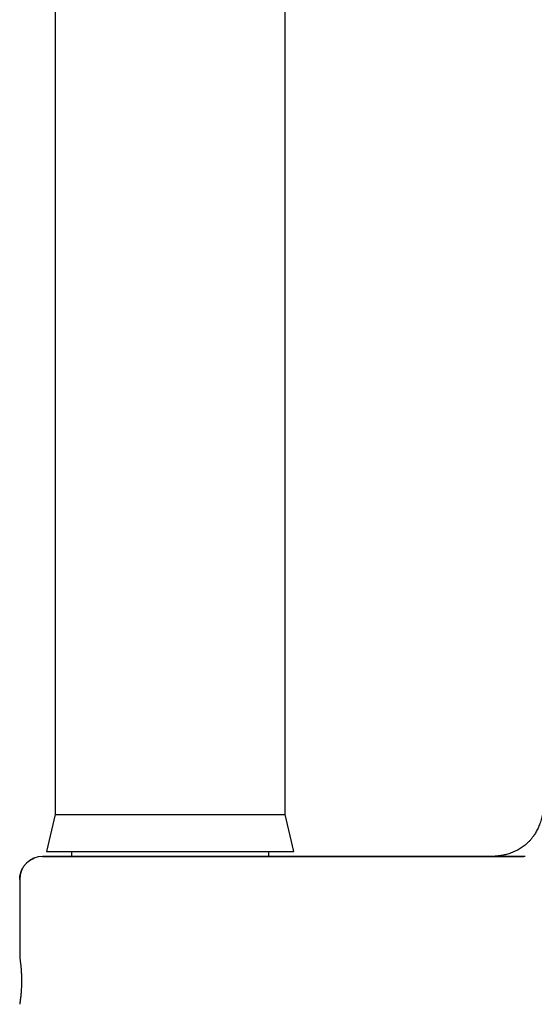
# Model space of a CAD drawing. Header units: millimetres. Extents: x 8 to 776, y 12 to 810.
# Tile 22 of 25: x 515 to 559, y 554 to 639. Entities that reach past the tile are written whole.
import ezdxf

# ---------------------------------------------------------------- set-up
doc = ezdxf.new("R2010")
doc.units = ezdxf.units.MM

msp = doc.modelspace()

# ---------------------------------------------------------------- linework, layer by layer
at = {"color": 7, "linetype": 'Continuous', "lineweight": 30}
for p, q in [((517.6, 682.075), (517.6, 570.075)), ((537.6, 570.075), (537.6, 682.075)), ((517.6, 570.075), (516.85, 566.875)), ((517.6, 570.075), (537.6, 570.075)), ((538.35, 566.875), (537.6, 570.075)), ((516.85, 566.875), (538.35, 566.875)), ((519, 566.875), (519, 566.425)), ((536.2, 566.425), (536.2, 566.875)), ((558.369, 566.425), (526.633, 566.425)), ((526.633, 566.425), (558.371, 566.425)), ((558.482, 566.425), (558.369, 566.425)), ((514.504, 564.425), (514.504, 557.675)), ((514.504, 564.425), (514.504, 557.675))]:
    msp.add_line(p, q, dxfattribs=at)
msp.add_arc((516.504, 564.425), 2, 90, 180, dxfattribs=at)
for points, knots in [([(560.104, 570.989), (560.096, 570.902), (560.081, 570.73), (560.053, 570.475), (560.018, 570.226), (559.973, 569.983), (559.918, 569.747), (559.854, 569.519), (559.781, 569.301), (559.702, 569.093), (559.616, 568.896), (559.526, 568.713), (559.433, 568.542), (559.338, 568.385), (559.243, 568.241), (559.149, 568.109), (559.057, 567.991), (558.967, 567.883), (558.878, 567.783), (558.77, 567.671), (558.64, 567.547), (558.486, 567.415), (558.322, 567.289), (558.148, 567.17), (557.967, 567.059), (557.777, 566.956), (557.579, 566.861), (557.377, 566.776), (557.173, 566.701), (556.971, 566.638), (556.775, 566.584), (556.578, 566.54), (556.38, 566.503), (556.183, 566.474), (555.991, 566.453), (555.81, 566.439), (555.636, 566.431), (555.51, 566.428), (555.424, 566.426), (555.379, 566.426), (555.329, 566.425), (555.27, 566.425), (555.2, 566.425), (555.15, 566.425), (555.123, 566.425)], [0, 0, 0, 0, 0.03437, 0.067943, 0.100926, 0.133365, 0.165204, 0.196327, 0.226592, 0.255853, 0.283972, 0.310835, 0.336351, 0.360456, 0.383109, 0.404289, 0.423991, 0.44222, 0.45955, 0.476974, 0.503343, 0.530049, 0.557149, 0.584677, 0.612637, 0.641006, 0.669733, 0.69875, 0.727468, 0.755206, 0.781906, 0.807527, 0.834916, 0.860927, 0.885971, 0.910843, 0.932618, 0.954555, 0.960378, 0.966235, 0.972494, 0.98018, 0.989348, 1, 1, 1, 1]), ([(514.504, 564.425), (514.505, 564.461), (514.506, 564.533), (514.515, 564.641), (514.529, 564.747), (514.549, 564.852), (514.575, 564.957), (514.607, 565.06), (514.647, 565.17), (514.698, 565.287), (514.76, 565.408), (514.831, 565.524), (514.909, 565.635), (514.995, 565.74), (515.089, 565.84), (515.189, 565.934), (515.294, 566.02), (515.39, 566.088), (515.474, 566.14), (515.545, 566.181), (515.617, 566.218), (515.688, 566.252), (515.735, 566.271), (515.757, 566.28)], [0, 0, 0, 0, 0.04564, 0.090957, 0.136084, 0.181153, 0.226298, 0.271651, 0.317344, 0.375036, 0.432215, 0.489149, 0.546108, 0.603363, 0.661179, 0.718871, 0.77605, 0.832984, 0.867144, 0.901371, 0.935723, 0.970259, 1, 1, 1, 1]), ([(526.633, 566.425), (526.543, 566.425), (526.363, 566.425), (526.095, 566.425), (525.827, 566.425), (525.561, 566.425), (525.296, 566.425), (525.032, 566.425), (524.765, 566.425), (524.472, 566.425), (524.153, 566.425), (523.814, 566.425), (523.48, 566.425), (523.15, 566.425), (522.83, 566.425), (522.52, 566.425), (522.222, 566.425), (521.93, 566.425), (521.642, 566.425), (521.36, 566.425), (521.082, 566.425), (520.799, 566.425), (520.513, 566.425), (520.226, 566.425), (519.948, 566.425), (519.678, 566.425), (519.412, 566.425), (519.151, 566.425), (518.896, 566.425), (518.653, 566.425), (518.422, 566.425), (518.203, 566.425), (518.001, 566.425), (517.816, 566.425), (517.646, 566.425), (517.488, 566.425), (517.34, 566.425), (517.215, 566.425), (517.109, 566.425), (517.019, 566.425), (516.937, 566.425), (516.862, 566.425), (516.793, 566.425), (516.732, 566.425), (516.679, 566.425), (516.629, 566.425), (516.586, 566.425), (516.549, 566.425), (516.523, 566.425), (516.507, 566.425), (516.505, 566.425), (516.504, 566.425)], [0, 0, 0, 0, 0.016468, 0.03291, 0.049335, 0.065753, 0.082174, 0.098608, 0.115065, 0.132295, 0.154071, 0.175817, 0.197556, 0.21931, 0.241101, 0.261665, 0.282184, 0.302679, 0.323168, 0.343671, 0.364206, 0.385065, 0.408068, 0.431037, 0.453997, 0.476976, 0.500001, 0.524438, 0.548817, 0.57317, 0.597529, 0.621925, 0.646081, 0.66866, 0.691206, 0.713745, 0.7363, 0.758899, 0.776252, 0.793574, 0.810875, 0.828167, 0.845462, 0.862771, 0.880104, 0.896704, 0.917377, 0.938024, 0.958664, 0.979316, 1, 1, 1, 1]), ([(516.504, 566.425), (516.505, 566.425), (516.507, 566.425), (516.52, 566.425), (516.541, 566.425), (516.572, 566.425), (516.61, 566.425), (516.658, 566.425), (516.712, 566.425), (516.769, 566.425), (516.827, 566.425), (516.892, 566.425), (516.962, 566.425), (517.037, 566.425), (517.119, 566.425), (517.221, 566.425), (517.349, 566.425), (517.506, 566.425), (517.676, 566.425), (517.859, 566.425), (518.055, 566.425), (518.26, 566.425), (518.474, 566.425), (518.694, 566.425), (518.925, 566.425), (519.166, 566.425), (519.41, 566.425), (519.655, 566.425), (519.899, 566.425), (520.15, 566.425), (520.408, 566.425), (520.674, 566.425), (520.945, 566.425), (521.201, 566.425), (521.441, 566.425), (521.663, 566.425), (521.889, 566.425), (522.117, 566.425), (522.35, 566.425), (522.585, 566.425), (522.83, 566.425), (523.083, 566.425), (523.345, 566.425), (523.609, 566.425), (523.876, 566.425), (524.145, 566.425), (524.418, 566.425), (524.688, 566.425), (524.978, 566.425), (525.288, 566.425), (525.621, 566.425), (525.957, 566.425), (526.294, 566.425), (526.52, 566.425), (526.633, 566.425)], [0, 0, 0, 0, 0.01881, 0.03759, 0.056355, 0.07512, 0.0939, 0.112708, 0.13228, 0.147829, 0.163363, 0.17889, 0.19442, 0.209959, 0.225517, 0.241101, 0.265068, 0.288987, 0.312891, 0.336808, 0.360771, 0.38505, 0.40804, 0.431004, 0.453966, 0.476956, 0.499998, 0.520932, 0.541826, 0.562701, 0.583576, 0.604472, 0.625409, 0.646066, 0.662189, 0.678295, 0.694394, 0.710495, 0.726606, 0.742738, 0.758899, 0.776238, 0.793549, 0.810845, 0.828137, 0.845436, 0.862754, 0.880102, 0.896695, 0.917358, 0.938001, 0.958642, 0.979302, 1, 1, 1, 1]), ([(514.504, 557.675), (514.505, 557.673), (514.505, 557.669), (514.51, 557.639), (514.517, 557.59), (514.528, 557.521), (514.54, 557.434), (514.554, 557.331), (514.569, 557.211), (514.585, 557.075), (514.601, 556.926), (514.616, 556.765), (514.63, 556.592), (514.642, 556.41), (514.653, 556.22), (514.66, 556.024), (514.665, 555.825), (514.666, 555.623), (514.665, 555.421), (514.66, 555.222), (514.652, 555.027), (514.642, 554.837), (514.63, 554.655), (514.616, 554.482), (514.6, 554.321), (514.585, 554.172), (514.569, 554.037), (514.554, 553.917), (514.54, 553.814), (514.527, 553.728), (514.517, 553.66), (514.51, 553.611), (514.505, 553.581), (514.505, 553.577), (514.504, 553.575)], [0, 0, 0, 0, 0.031438, 0.062599, 0.093792, 0.125322, 0.156689, 0.187779, 0.218892, 0.250328, 0.281707, 0.3128, 0.34391, 0.37534, 0.406704, 0.437776, 0.468869, 0.500296, 0.531654, 0.562717, 0.593798, 0.62521, 0.656636, 0.687739, 0.718821, 0.750186, 0.781648, 0.812773, 0.843861, 0.875212, 0.906609, 0.937709, 0.968814, 1, 1, 1, 1]), ([(514.504, 557.675), (514.504, 557.674), (514.505, 557.671), (514.508, 557.652), (514.513, 557.62), (514.519, 557.576), (514.528, 557.515), (514.54, 557.434), (514.554, 557.331), (514.569, 557.211), (514.585, 557.075), (514.601, 556.926), (514.616, 556.765), (514.63, 556.592), (514.642, 556.41), (514.653, 556.22), (514.66, 556.025), (514.665, 555.825), (514.666, 555.624), (514.665, 555.422), (514.66, 555.223), (514.652, 555.028), (514.642, 554.838), (514.63, 554.655), (514.616, 554.483), (514.601, 554.322), (514.586, 554.183), (514.572, 554.064), (514.56, 553.964), (514.548, 553.875), (514.537, 553.797), (514.527, 553.724), (514.517, 553.66), (514.51, 553.611), (514.505, 553.581), (514.505, 553.577), (514.504, 553.575)], [0, 0, 0, 0, 0.025182, 0.050147, 0.075054, 0.100059, 0.12532, 0.156682, 0.187766, 0.218874, 0.250305, 0.281678, 0.312766, 0.34387, 0.375296, 0.406653, 0.43772, 0.468809, 0.500231, 0.531583, 0.562641, 0.593716, 0.625123, 0.656544, 0.687641, 0.718718, 0.750078, 0.775284, 0.800236, 0.825087, 0.84999, 0.875101, 0.906537, 0.937629, 0.968682, 1, 1, 1, 1])]:
    msp.add_open_spline(points, degree=3, knots=knots, dxfattribs=at)

doc.saveas('drawing.dxf')
